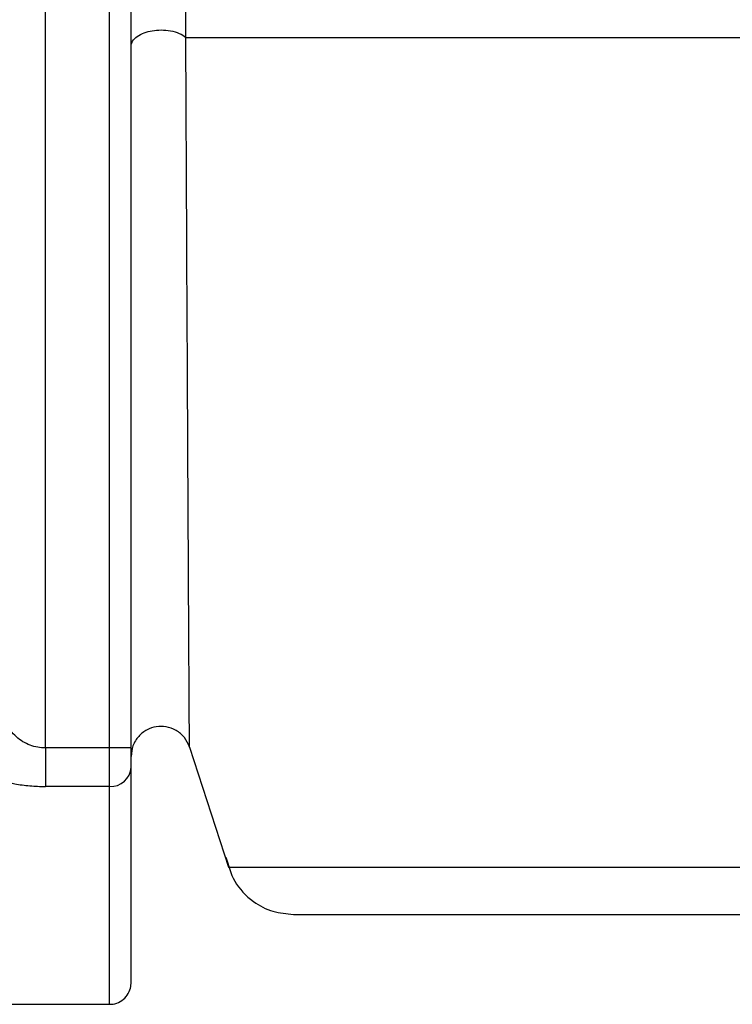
# Model space of a CAD drawing. Header units: inches. Extents: x 170 to 312, y 215 to 248.
# Tile 142 of 256: x 201.1023 to 201.1433, y 243.0355 to 243.0921. Entities that reach past the tile are written whole.
import ezdxf

# ---------------------------------------------------------------- set-up
doc = ezdxf.new("R2010")
doc.units = ezdxf.units.IN
doc.header["$LTSCALE"] = 0.25
doc.header["$MEASUREMENT"] = 0
doc.layers.add('STANDARD MOTOR LH', color=7, linetype='Continuous')

msp = doc.modelspace()

# ---------------------------------------------------------------- linework, layer by layer
at = {"layer": 'STANDARD MOTOR LH'}
for p, q in [((201.103789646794, 243.0502378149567), (201.103788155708, 243.1492751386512)), ((201.1074805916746, 243.0502378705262), (201.1074798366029, 243.1003894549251)), ((201.108710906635, 243.0502379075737), (201.1087101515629, 243.1003894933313)), ((201.1120714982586, 243.0502858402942), (201.1143123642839, 243.0433895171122)), ((201.1074805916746, 243.0502378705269), (201.103789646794, 243.0502378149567)), ((201.108710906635, 243.0502379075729), (201.1074805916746, 243.0502378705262)), ((201.1074806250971, 243.0480179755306), (201.1074805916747, 243.0502378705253)), ((201.1074806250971, 243.0480179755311), (201.1037896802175, 243.048017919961)), ((201.1074808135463, 243.0355016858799), (201.1074806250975, 243.0480179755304)), ((201.0730193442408, 243.0355011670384), (201.1074808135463, 243.0355016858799))]:
    msp.add_line(p, q, dxfattribs=at)
at = {"layer": 'STANDARD MOTOR LH', "flags": 128}
for points in [[(201.1118641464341, 243.0910801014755), (201.1168957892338, 243.0910800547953), (201.1226572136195, 243.091080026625), (201.1290991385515, 243.0910800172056), (201.136166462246, 243.0910800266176), (201.1437987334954, 243.0910800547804), (201.151930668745, 243.0910801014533), (201.1604927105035, 243.0910801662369), (201.1694116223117, 243.0910802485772), (201.1786111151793, 243.0910803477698), (201.1880125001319, 243.0910804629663), (201.1975353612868, 243.0910805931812), (201.2070982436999, 243.091080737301), (201.2166193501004, 243.0910808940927), (201.2260172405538, 243.0910810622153), (201.2352115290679, 243.0910812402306), (201.2441235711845, 243.091081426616), (201.252677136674, 243.0910816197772), (201.2607990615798, 243.0910818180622), (201.2684198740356, 243.0910820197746), (201.2754743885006, 243.0910822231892), (201.2819022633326, 243.0910824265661)], [(201.1143123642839, 243.0433895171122), (201.1147474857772, 243.0433893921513), (201.1160485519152, 243.0433892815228), (201.1182026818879, 243.043389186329), (201.1211885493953, 243.0433891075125), (201.1249765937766, 243.0433890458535), (201.1295293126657, 243.0433890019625), (201.1348016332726, 243.0433889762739), (201.1407413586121, 243.0433889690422), (201.1472896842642, 243.0433889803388)]]:
    msp.add_lwpolyline(points, dxfattribs=at)
at = {"layer": 'STANDARD MOTOR LH'}
msp.add_arc((201.1075378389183, 243.0491913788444), 0.001174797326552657, 267.2085332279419, 356.9056119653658, dxfattribs=at)
for points, knots in [([(201.1118642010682, 243.0910801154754), (201.1118751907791, 243.0934344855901), (201.1118971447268, 243.0981377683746), (201.1119008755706, 243.1035730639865), (201.111902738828, 243.1062875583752)], [0, 0, 0, 0, 0.500580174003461, 1, 1, 1, 1]), ([(201.1087103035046, 243.0905477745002), (201.108728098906, 243.0906518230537), (201.108764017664, 243.0908618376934), (201.1090441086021, 243.0911409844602), (201.1094441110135, 243.0913501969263), (201.1099232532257, 243.0914766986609), (201.1104493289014, 243.0915204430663), (201.1109945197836, 243.0914697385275), (201.1115065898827, 243.0913237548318), (201.1117459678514, 243.0911606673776), (201.1118642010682, 243.0910801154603)], [0, 0, 0, 0, 0.1278126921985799, 0.2579808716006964, 0.3836313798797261, 0.4992320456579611, 0.6161427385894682, 0.7426266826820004, 0.8728785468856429, 1, 1, 1, 1]), ([(201.1120714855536, 243.0502858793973), (201.1120709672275, 243.0503955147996), (201.1120699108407, 243.0506189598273), (201.1120585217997, 243.0524752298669), (201.1120417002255, 243.0555711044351), (201.1120120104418, 243.0607476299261), (201.1119727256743, 243.0684057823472), (201.1119195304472, 243.0788594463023), (201.1118833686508, 243.0868386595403), (201.1118641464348, 243.091080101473)], [0, 0, 0, 0, 0.08448485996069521, 0.1721863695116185, 0.2767982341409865, 0.391985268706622, 0.5684244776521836, 0.770591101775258, 1, 1, 1, 1]), ([(201.1037896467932, 243.0502378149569), (201.1036397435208, 243.0502458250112), (201.1033327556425, 243.0502622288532), (201.102888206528, 243.0503901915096), (201.1024686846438, 243.0505915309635), (201.1019445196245, 243.0509903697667), (201.1015140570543, 243.0515626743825), (201.1014476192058, 243.0520725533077), (201.1014211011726, 243.0522760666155)], [0, 0, 0, 0, 0.1099615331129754, 0.2251909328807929, 0.3485942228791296, 0.4825464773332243, 0.7934633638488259, 1, 1, 1, 1]), ([(201.1120715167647, 243.0502858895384), (201.1119871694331, 243.050475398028), (201.1118157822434, 243.0508604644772), (201.1113217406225, 243.051271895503), (201.1107462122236, 243.0514822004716), (201.1101590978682, 243.0514850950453), (201.109601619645, 243.051300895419), (201.1091192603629, 243.0509230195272), (201.1087765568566, 243.0503790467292), (201.1087325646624, 243.0499598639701), (201.1087109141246, 243.0497535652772)], [0, 0, 0, 0, 0.1270792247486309, 0.2582150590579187, 0.3848482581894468, 0.5000001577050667, 0.6151520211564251, 0.7417851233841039, 0.8729208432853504, 1, 1, 1, 1]), ([(201.0988683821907, 243.0505539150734), (201.0989503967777, 243.0501863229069), (201.0991073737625, 243.0494827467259), (201.1002992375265, 243.048646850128), (201.1016822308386, 243.0482140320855), (201.102879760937, 243.0480415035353), (201.1034869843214, 243.0480257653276), (201.1037896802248, 243.0480179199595)], [0, 0, 0, 0, 0.2852021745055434, 0.545880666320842, 0.7796955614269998, 0.8901800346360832, 1, 1, 1, 1]), ([(201.1087109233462, 243.0491279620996), (201.1087109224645, 243.049186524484), (201.1087109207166, 243.0493026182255), (201.1087109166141, 243.0495751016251), (201.1087109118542, 243.0498912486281), (201.1087109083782, 243.0501221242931), (201.108710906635, 243.0502379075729)], [0, 0, 0, 0, 0.2522502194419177, 0.500059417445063, 0.7492816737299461, 1, 1, 1, 1]), ([(201.1141722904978, 243.0439645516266), (201.1143058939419, 243.0434869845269), (201.1145839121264, 243.0424932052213), (201.1156175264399, 243.0414158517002), (201.116834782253, 243.0407778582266), (201.1176562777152, 243.0407047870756), (201.1180567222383, 243.0406691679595)], [0, 0, 0, 0, 0.266655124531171, 0.5548881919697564, 0.783026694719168, 1, 1, 1, 1]), ([(201.1180567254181, 243.0406691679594), (201.1183396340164, 243.0406690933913), (201.1189054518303, 243.040668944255), (201.1234310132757, 243.0406687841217), (201.1304831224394, 243.0406686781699), (201.1400829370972, 243.0406686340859), (201.1518257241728, 243.0406686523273), (201.1653227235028, 243.0406687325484), (201.1801000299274, 243.0406688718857), (201.1956457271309, 243.04066906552), (201.2114195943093, 243.0406693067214), (201.2268734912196, 243.0406695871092), (201.2414719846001, 243.0406698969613), (201.2547029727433, 243.0406702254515), (201.266125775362, 243.0406705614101), (201.2752732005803, 243.0406708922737), (201.2820904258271, 243.0406712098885), (201.2842698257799, 243.0406713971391), (201.2853595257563, 243.0406714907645)], [0, 0, 0, 0, 0.06249987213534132, 0.1249998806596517, 0.1874998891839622, 0.2499998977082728, 0.3124999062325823, 0.3749999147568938, 0.4374999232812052, 0.499999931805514, 0.5624999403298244, 0.6249999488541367, 0.6874999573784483, 0.749999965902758, 0.8124999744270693, 0.8749999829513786, 0.9374999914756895, 1, 1, 1, 1]), ([(201.1074572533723, 243.0355144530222), (201.1074985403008, 243.0355102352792), (201.1076786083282, 243.0354918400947), (201.1080040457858, 243.0355961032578), (201.1083702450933, 243.035841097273), (201.1086220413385, 243.0362092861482), (201.1087058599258, 243.0365261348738), (201.1087102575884, 243.0366985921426), (201.108711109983, 243.0367320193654)], [0, 0, 0, 0, 0.0637241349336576, 0.2779252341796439, 0.5061117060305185, 0.7342981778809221, 0.9484992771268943, 1, 1, 1, 1])]:
    msp.add_open_spline(points, degree=3, knots=knots, dxfattribs=at)
for points in [[(201.103789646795, 243.0502378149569), (201.10378965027, 243.0500070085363), (201.1037896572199, 243.049545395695), (201.1037896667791, 243.0489104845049), (201.1037896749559, 243.0483673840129), (201.1037896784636, 243.0481344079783), (201.1037896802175, 243.048017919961)], [(201.1087111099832, 243.0367320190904), (201.1087111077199, 243.0368823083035), (201.1087111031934, 243.0371828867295), (201.1087110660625, 243.0396490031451), (201.1087110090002, 243.0434389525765), (201.1087109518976, 243.0472316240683), (201.1087109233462, 243.0491279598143)]]:
    msp.add_open_spline(points, degree=3, dxfattribs=at)

doc.saveas('drawing.dxf')
